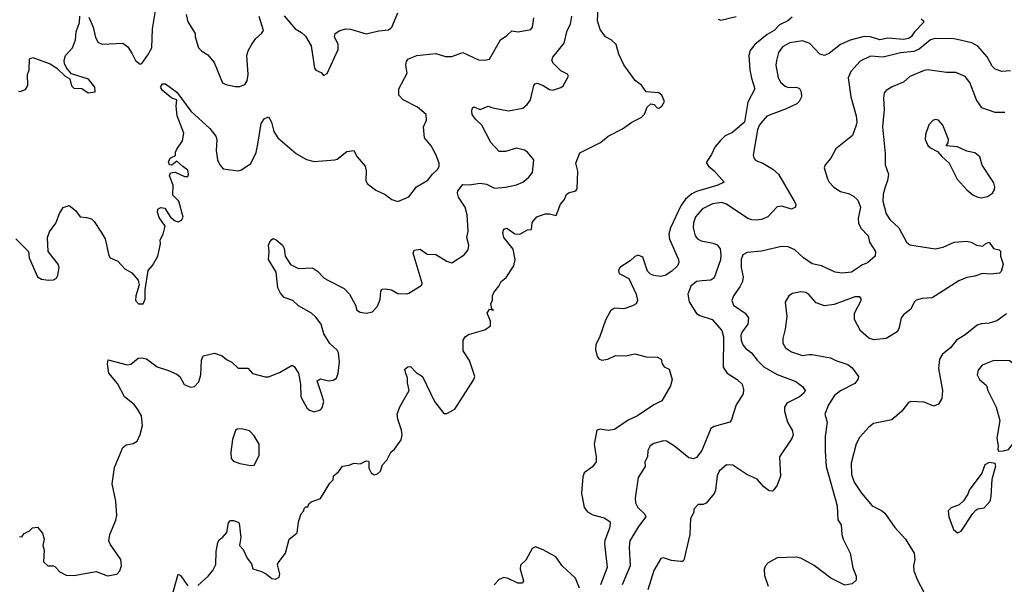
# Model space of a CAD drawing. Extents: x 2293139 to 2515392, y 824115 to 1006937.
# Tile 92 of 256: x 2351592 to 2357822, y 931939 to 935513. Entities that reach past the tile are written whole.
import ezdxf

# ---------------------------------------------------------------- set-up
doc = ezdxf.new("R2010")
doc.units = 0

msp = doc.modelspace()

# ---------------------------------------------------------------- linework, layer by layer
at = {"layer": '0CON10XD'}
for points in [[(2352029.1, 935529.1), (2352056.4, 935465), (2352070.7, 935400.7), (2352088.7, 935368.7), (2352115, 935358.5), (2352245, 935363.3), (2352275, 935341.4), (2352301.8, 935301.8), (2352325, 935253.8), (2352355, 935232), (2352365, 935236.2), (2352400.6, 935285), (2352428.2, 935335), (2352432.5, 935455), (2352456.2, 935595)], [(2352719.4, 931930.6), (2352785, 931990), (2352813.8, 932026.2), (2352833.1, 932065), (2352835.9, 932145.9), (2352845, 932202.5), (2352855, 932223.3), (2352875, 932236.2), (2352902.1, 932267.9), (2352912.9, 932327.1), (2352925, 932343.3), (2352945, 932343.8), (2352975, 932333.3), (2352981.2, 932325), (2352990.8, 932235), (2352982.5, 932185), (2353005, 932160), (2353031.2, 932105), (2353058.3, 932068.3), (2353067, 932037), (2353120.7, 932020.7), (2353153.6, 932003.6), (2353186.4, 931976.4), (2353209.3, 931970.7), (2353233.3, 931985), (2353238, 932005), (2353223.3, 932065), (2353226.7, 932075), (2353273.9, 932136.1), (2353296.7, 932225), (2353346.7, 932265), (2353356.7, 932335), (2353372.5, 932385), (2353390, 932405), (2353391.7, 932418.3), (2353401.7, 932428.3), (2353415, 932430), (2353421.7, 932448.3), (2353435, 932460), (2353495, 932482.5), (2353555, 932580), (2353575, 932600), (2353577.5, 932625), (2353608.3, 932651.7), (2353635, 932686.7), (2353676, 932694), (2353705, 932706.7), (2353745, 932701.2), (2353785, 932720), (2353798.3, 932718.3), (2353801.7, 932711.7), (2353801.2, 932675), (2353816.2, 932645), (2353835, 932632), (2353855, 932637.5), (2353874.2, 932655), (2353886.7, 932695), (2353915.7, 932724.3), (2353940, 932775), (2353963.8, 932795), (2354005, 932852.5), (2354012, 932885), (2354008.6, 932915), (2353983.6, 932985), (2353979.5, 933015), (2353997.8, 933062.2), (2354057.1, 933165), (2354045.8, 933215), (2354046.1, 933246.1), (2354034, 933274), (2354029.3, 933300.7), (2354047.5, 933315), (2354065, 933316.7), (2354100.6, 933280.6), (2354140, 933255), (2354216.3, 933096.3), (2354275, 933020.8), (2354295, 933019.4), (2354345, 933046.9), (2354464.3, 933235), (2354471.4, 933255), (2354437.5, 933355), (2354397.7, 933417.7), (2354398, 933485), (2354410, 933505), (2354430.7, 933519.3), (2354535, 933549.2), (2354571.2, 933575), (2354570, 933605), (2354550, 933655), (2354565, 933680), (2354590, 933675), (2354580, 933680), (2354572.5, 933715), (2354583.3, 933736.7), (2354583.8, 933765), (2354591.2, 933785), (2354623.3, 933825), (2354637.5, 933855), (2354668.8, 933881.2), (2354717.3, 933955), (2354726.9, 933995), (2354715, 934061.2), (2354654.4, 934135), (2354648.1, 934165), (2354655, 934186), (2354675, 934193.1), (2354725, 934157.5), (2354755.5, 934154.5), (2354805, 934183.3), (2354830, 934185), (2354835, 934230), (2354864.3, 934265.7), (2354916.1, 934283.9), (2354945, 934283.8), (2354986.4, 934273.6), (2355014.2, 934345), (2355038, 934375), (2355050, 934405), (2355063.4, 934416.6), (2355109.7, 934430.3), (2355118.8, 934441.2), (2355123, 934553), (2355110, 934605), (2355135, 934670), (2355267.5, 934735), (2355315, 934776.2), (2355405, 934821.2), (2355465.8, 934864.2), (2355525, 934894), (2355545.7, 934915), (2355561.2, 934958.8), (2355585, 934980), (2355606.1, 934976.1), (2355625, 934954), (2355635, 934952.9), (2355655, 934964.3), (2355671.1, 934995), (2355655, 935035.8), (2355635, 935050.6), (2355555, 935056.7), (2355527.2, 935097.2), (2355486.9, 935126.9), (2355415, 935228), (2355381.9, 935295), (2355366.6, 935356.6), (2355335, 935386), (2355297.5, 935405), (2355265, 935450), (2355247.5, 935505), (2355254.2, 935625)], [(2351567.1, 934125), (2351646.7, 934045), (2351652, 934005), (2351704, 933885), (2351730.3, 933870.3), (2351775, 933863.8), (2351805, 933866.7), (2351825, 933877.5), (2351833.8, 933895), (2351842.5, 933945), (2351834.3, 933964.3), (2351771.2, 934045), (2351768.2, 934135), (2351780.8, 934169.2), (2351821.4, 934225), (2351843.8, 934285), (2351866.1, 934323.9), (2351905, 934336.7), (2351945.3, 934305.3), (2351973.8, 934265), (2352015, 934261.4), (2352045, 934251.2), (2352063.8, 934235), (2352107.1, 934167.1), (2352132, 934125), (2352155, 934020), (2352163.3, 934005), (2352212.5, 933985), (2352256.7, 933935), (2352300.3, 933910.3), (2352341.2, 933865), (2352346.7, 933835), (2352326, 933765), (2352324.2, 933735), (2352342.5, 933715), (2352372.5, 933715), (2352385.9, 933744.1), (2352386.4, 933803.6), (2352403.8, 933925), (2352432.3, 933957.7), (2352466, 934015), (2352483.3, 934095), (2352480.7, 934119.3), (2352500, 934155), (2352512.5, 934205), (2352475, 934260), (2352463.3, 934295), (2352466.4, 934313.6), (2352485, 934323.8), (2352509.2, 934319.2), (2352545, 934262.5), (2352575, 934240), (2352595, 934233.3), (2352615, 934243.3), (2352626.9, 934263.1), (2352599.2, 934365), (2352561.2, 934401.2), (2352563.8, 934465), (2352538.8, 934525), (2352545, 934542.5), (2352575, 934546.7), (2352635, 934520), (2352655, 934520), (2352660, 934535), (2352655, 934560), (2352625, 934583.8), (2352587, 934617), (2352555, 934592.5), (2352540, 934595), (2352533.9, 934613.9), (2352543.6, 934636.4), (2352577, 934653), (2352577.5, 934675), (2352586.1, 934693.9), (2352622.5, 934745), (2352630.5, 934795), (2352588.5, 934905), (2352582.2, 934965), (2352586.2, 935005), (2352555, 935015.5), (2352495.7, 935065), (2352482.5, 935085), (2352495, 935105.8), (2352515, 935105.7), (2352585, 935054.3), (2352673.8, 934933.8), (2352795, 934823.3), (2352833.8, 934775), (2352840, 934755), (2352834.3, 934685), (2352843.3, 934625), (2352857.1, 934595), (2352879.3, 934569.3), (2352975, 934556.9), (2352995, 934563.1), (2353055, 934602.5), (2353088.9, 934671.1), (2353097.7, 934725), (2353120, 934855), (2353138, 934885), (2353165, 934898), (2353184.3, 934864.3), (2353200.8, 934805), (2353224.2, 934765), (2353343.5, 934663.5), (2353406.8, 934626.8), (2353455, 934614.3), (2353585, 934625.5), (2353599.5, 934630.5), (2353662, 934678), (2353705, 934683.8), (2353726.2, 934645), (2353777.1, 934585), (2353784.4, 934555), (2353781.4, 934495), (2353790.8, 934475), (2353845, 934434.3), (2353905, 934405.7), (2353945.5, 934375.5), (2353985, 934361.4), (2354055, 934390.8), (2354102, 934455), (2354175, 934496.2), (2354203.8, 934535), (2354236, 934565), (2354245, 934582.5), (2354245.7, 934605), (2354225, 934660), (2354195.3, 934715.3), (2354153.1, 934765), (2354146.4, 934835), (2354165, 934877.5), (2354163.4, 934913.4), (2354108.5, 934958.5), (2354018, 935005), (2353991.1, 935035), (2353990.8, 935075), (2354042.5, 935175), (2354036, 935225), (2354039.3, 935250.7), (2354052.5, 935265), (2354105, 935285.6), (2354225, 935298.9), (2354285, 935280.5), (2354325, 935280), (2354395, 935304.2), (2354495, 935259.4), (2354534.1, 935255.9), (2354565, 935263.3), (2354633.8, 935385), (2354675, 935412), (2354705, 935441.2), (2354745, 935436), (2354825, 935451.2), (2354837.5, 935465), (2354845.4, 935524.6)], [(2351585, 935060), (2351595, 935057.5), (2351629.3, 935070.7), (2351643, 935097), (2351641.2, 935165), (2351651.2, 935195), (2351653.3, 935265), (2351675, 935272.5), (2351785, 935234.2), (2351826.8, 935206.8), (2351880, 935155), (2351909.3, 935139.3), (2351920, 935095), (2351935, 935078.8), (2351985, 935077.5), (2352025, 935050), (2352070, 935055), (2352066.1, 935086.1), (2352026.4, 935136.4), (2351920.5, 935170.5), (2351887, 935207), (2351875.6, 935235.6), (2351872.9, 935255), (2351881.4, 935285), (2351926.4, 935335), (2351944.5, 935385), (2351950, 935435), (2351970.8, 935495), (2351971.2, 935535)], [(2352644, 935545), (2352655, 935500), (2352702.5, 935425), (2352702.5, 935405), (2352723.8, 935335), (2352744.2, 935314.2), (2352781.2, 935291.2), (2352822.3, 935242.3), (2352875, 935113.8), (2352895, 935102), (2352955, 935090.8), (2352985, 935090.8), (2353016.7, 935103.3), (2353030, 935125), (2353036.9, 935165), (2353029.2, 935285), (2353037.5, 935315), (2353061.3, 935358.7), (2353085.5, 935394.5), (2353122, 935425), (2353134.2, 935445), (2353107.7, 935532.3)], [(2353265, 935536.7), (2353334, 935455), (2353375, 935431.4), (2353399.4, 935409.4), (2353436.5, 935346.5), (2353456.1, 935206.1), (2353465, 935193.3), (2353499.3, 935179.3), (2353515, 935160), (2353537, 935173), (2353606.1, 935323.9), (2353606.2, 935355), (2353583.3, 935405), (2353587.5, 935425), (2353617.5, 935445), (2353655, 935455.7), (2353685, 935452.9), (2353785, 935422.2), (2353865, 935441.4), (2353925, 935448.6), (2353947.1, 935465), (2353985, 935556.2)], [(2354865, 935110.6), (2354905, 935096.7), (2354945, 935070), (2354965, 935065.8), (2355015, 935082.5), (2355030, 935095), (2355063.3, 935155), (2355058.3, 935168.3), (2355015, 935188.8), (2354969.2, 935235), (2354959.4, 935255), (2354965, 935276), (2355036.9, 935365), (2355056.1, 935445), (2355076.2, 935485), (2355084.6, 935535)], [(2356480.5, 935529.5), (2356452, 935505), (2356400.2, 935479.8), (2356365, 935444.6), (2356321.2, 935418.8), (2356243.3, 935356.7), (2356212.7, 935317.3), (2356206, 935285), (2356212, 935195), (2356221.9, 935141.9), (2356244.3, 935075), (2356198.3, 934991.7), (2356177.3, 934865), (2356102.2, 934797.8), (2356055, 934776.7), (2356025, 934748.5), (2355989.2, 934705), (2355969.8, 934660.2), (2355939.2, 934615), (2355938, 934605), (2355950, 934585), (2355986.3, 934556.3), (2356050, 934485), (2356010, 934465), (2355874.2, 934425.8), (2355845, 934410.4), (2355803.9, 934376.1), (2355775.3, 934335), (2355710.4, 934195), (2355698.5, 934155), (2355703.9, 934123.9), (2355760, 933995), (2355762.5, 933975), (2355754.4, 933955.6), (2355718.6, 933921.4), (2355676.1, 933893.9), (2355645, 933887.8), (2355604.4, 933894.4), (2355582.9, 933902.9), (2355565, 933920), (2355535, 934010), (2355505, 934022.2), (2355485, 934014.5), (2355453.6, 933986.4), (2355389.2, 933945), (2355380, 933925), (2355385, 933906.7), (2355445, 933873.8), (2355493.1, 933775), (2355501.4, 933735), (2355492.5, 933715), (2355469.1, 933700.9), (2355415, 933683.6), (2355355, 933686.9), (2355329.9, 933670.1), (2355298.2, 933611.8), (2355263, 933507), (2355237.3, 933455), (2355235.5, 933425), (2355245, 933380)], [(2356011.2, 935515), (2356028.8, 935508.8), (2356125, 935532.2)], [(2357295, 935519.1), (2357310.8, 935505), (2357311.4, 935495), (2357253.5, 935436.5), (2357232.7, 935405), (2357215, 935393.2), (2357185, 935387.8), (2357085, 935395.6), (2357035, 935385.2), (2356975, 935403.3), (2356935, 935407.2), (2356846.9, 935383.1), (2356784.7, 935355.3), (2356715, 935300), (2356685, 935285.8), (2356655, 935294.2), (2356591.7, 935361.7), (2356545, 935378.5), (2356464.6, 935365.4), (2356418.3, 935341.7), (2356392.9, 935305), (2356380, 935255), (2356377.1, 935225), (2356391.5, 935145), (2356408.5, 935115), (2356435, 935091.1), (2356455, 935084.4), (2356506.1, 935086.1), (2356525, 935076.7), (2356536.1, 935056.1), (2356537.5, 935025), (2356524.5, 934995.5), (2356508.9, 934981.1), (2356442, 934948), (2356318.4, 934901.6), (2356273.5, 934846.5), (2356261.1, 934815), (2356233.1, 934655), (2356238.6, 934635), (2356250.4, 934620.4), (2356294.6, 934604.6)], [(2357861.7, 935188.3), (2357806.1, 935183.9), (2357765, 935200), (2357745, 935218), (2357712.5, 935277.5), (2357655.3, 935345.3), (2357615.8, 935365.8), (2357505, 935391.1), (2357385, 935392.7), (2357355, 935385.3), (2357283.4, 935326.6), (2357248.3, 935311.7), (2357165, 935302.7), (2357055, 935275.5), (2356975, 935281.8), (2356910.7, 935249.3), (2356850, 935185), (2356834.5, 935145), (2356850, 935025), (2356884.7, 934904.7), (2356888.8, 934865), (2356884.5, 934845), (2356860.3, 934779.7), (2356755, 934696.2), (2356724.1, 934635.9), (2356687.5, 934595), (2356682.5, 934575), (2356703.6, 934506.4), (2356714, 934485), (2356742.8, 934452.8), (2356785, 934425.7), (2356835, 934412), (2356867.5, 934395), (2356895, 934370), (2356911.5, 934325), (2356897.7, 934255), (2356899.6, 934225), (2356914.1, 934194.1), (2356960, 934145), (2356969.2, 934105), (2357006, 934045), (2357003.8, 934016.2), (2356956.1, 933973.9), (2356925, 933960), (2356855.9, 933914.1), (2356795, 933907.5), (2356752.5, 933915), (2356665, 933954.4), (2356605, 933968.1), (2356550.8, 934005), (2356495.8, 934055.8), (2356455, 934074.6), (2356412.1, 934077.9), (2356285, 934046.5), (2356195, 934040), (2356166.9, 934025), (2356156.4, 933995), (2356157.8, 933945), (2356170, 933885), (2356165.8, 933855), (2356149.2, 933820.8), (2356107.5, 933765), (2356096.9, 933735), (2356107.5, 933705), (2356181.9, 933655), (2356202.2, 933625), (2356198.9, 933585), (2356162.9, 933537.1), (2356154.1, 933515), (2356156.8, 933485), (2356168, 933455), (2356185, 933433.1), (2356221.9, 933405), (2356257.3, 933357.3), (2356300.6, 933315), (2356385, 933266.8), (2356502.9, 933222.9), (2356545, 933191.9), (2356561.9, 933165), (2356555, 933151.4), (2356525.6, 933125), (2356446.7, 933085), (2356430.8, 933059.2), (2356430.4, 933035), (2356450, 932965), (2356480.3, 932915), (2356486.2, 932885), (2356478, 932862), (2356398.8, 932745), (2356405.9, 932624.1), (2356383.6, 932566.4), (2356363.6, 932536.4), (2356355, 932527.5), (2356335, 932530), (2356301.2, 932555), (2356258, 932605), (2356193, 932633), (2356105, 932692), (2356065, 932694.2), (2356018, 932655), (2356005.8, 932625), (2355994, 932535), (2355985.8, 932514.2), (2355935, 932452.5), (2355916.1, 932443.9), (2355885, 932443.3), (2355857.5, 932415), (2355857.5, 932395), (2355836.2, 932355), (2355832.5, 932255), (2355795, 932092.5), (2355785, 932083.3), (2355775, 932083.3), (2355715, 932090), (2355665, 932107.5), (2355648.3, 932101.7), (2355605, 932026.2), (2355566.4, 931905)], [(2357825, 934925.6), (2357765, 934925.8), (2357680, 934955), (2357646.2, 935006.2), (2357604.3, 935115), (2357575, 935152.5), (2357515, 935178.1), (2357455, 935178.1), (2357335, 935194.4), (2357315, 935191.9), (2357225, 935153.3), (2357185, 935117.5), (2357111.7, 935088.3), (2357073.3, 935065), (2357061.2, 935048.8), (2357057.5, 935015), (2357062.2, 934945), (2357051.8, 934835), (2357068.5, 934665), (2357068.6, 934595), (2357089.4, 934535), (2357083.5, 934495), (2357067.9, 934452.1), (2357055, 934407.5), (2357053.2, 934365), (2357074.6, 934284.6), (2357098.3, 934248.3), (2357154.7, 934194.7), (2357203.1, 934105), (2357225, 934086.9), (2357385, 934061.4), (2357435, 934073.1), (2357505, 934104.4), (2357585, 934110), (2357612.5, 934105), (2357645, 934086.2), (2357685, 934078.8), (2357705, 934096), (2357725, 934103.8), (2357754.2, 934064.2), (2357790, 934055), (2357797, 934047), (2357796.7, 934015), (2357813.8, 933965), (2357801.7, 933918.3), (2357790.7, 933909.3), (2357735, 933901.5), (2357684.3, 933905.7), (2357635, 933889.2), (2357585, 933881.9), (2357535, 933860), (2357365, 933751.4), (2357301.2, 933748.8), (2357265, 933738), (2357252, 933725), (2357229.4, 933680.6), (2357184.8, 933645.2), (2357169.1, 933625), (2357154.2, 933555), (2357143.2, 933536.8), (2357075, 933494.5), (2356997, 933487), (2356965, 933497.5), (2356912.8, 933542.8), (2356872.9, 933615), (2356872.9, 933655), (2356917.1, 933735), (2356916.8, 933746.8), (2356908, 933758), (2356875, 933758.8), (2356745, 933709.4), (2356685, 933701.4), (2356630.9, 933720.9), (2356585, 933772.5), (2356565.5, 933785.5), (2356535, 933789.4), (2356480.9, 933779.1), (2356458.8, 933765), (2356436.2, 933725), (2356446.7, 933635), (2356435.9, 933554.1), (2356419.4, 933495), (2356420, 933465), (2356436.9, 933435), (2356475, 933410.9), (2356545, 933387.5), (2356587.5, 933392.5), (2356605, 933394), (2356722.6, 933372.6), (2356756.7, 933355), (2356830.7, 933330.7), (2356858.9, 933308.9), (2356898.6, 933255), (2356895.7, 933235), (2356875, 933210.6), (2356786.3, 933163.7), (2356746.3, 933133.7), (2356708.6, 933075), (2356686.4, 933015), (2356701.1, 932965), (2356688.9, 932875), (2356687.3, 932782.7), (2356694.7, 932685), (2356763.3, 932435), (2356767.7, 932347.7), (2356790, 932315), (2356793.8, 932255), (2356802, 932225), (2356846.2, 932135), (2356863.9, 932043.9), (2356885, 931990), (2356883.8, 931965), (2356859.1, 931940.9), (2356813.6, 931933.6), (2356725, 931978.1), (2356618.9, 932058.9), (2356533.7, 932103.7), (2356505, 932111.1), (2356385, 932107.1), (2356326.7, 932075), (2356310, 932055), (2356303.3, 932035), (2356303.8, 931995), (2356327.9, 931927.9)], [(2351590.7, 932240.7), (2351605, 932240), (2351620.5, 932259.5), (2351653, 932277), (2351673, 932297), (2351705, 932300), (2351735, 932262.5), (2351746, 932225), (2351738.8, 932185), (2351746.7, 932155), (2351741.7, 932081.7), (2351770, 932055), (2351803.6, 932056.4), (2351815, 932051.2), (2351845, 932017.5), (2351885, 931996.7), (2351935, 931994), (2352075, 932020), (2352148.3, 931991.7), (2352206.8, 932003.2), (2352225.8, 932025), (2352235.7, 932055), (2352230.6, 932095), (2352163.8, 932193.8), (2352155.7, 932215), (2352161.9, 932255), (2352200, 932345), (2352206.7, 932375), (2352200, 932465), (2352177.5, 932575), (2352192.4, 932677.6), (2352244.2, 932805), (2352265, 932821.4), (2352308.8, 932831.2), (2352334.2, 932845.8), (2352355, 932887.5), (2352368.6, 932945), (2352361.4, 933005), (2352338.6, 933045), (2352315, 933076), (2352255, 933125.7), (2352210.9, 933210.9), (2352156, 933275), (2352146.7, 933335), (2352151.2, 933358.8), (2352272.7, 933327.3), (2352295, 933332.5), (2352340.7, 933369.3), (2352365, 933371.9), (2352395, 933365.6), (2352461.2, 933315), (2352533.2, 933293.2), (2352585, 933269.2), (2352604.4, 933254.4), (2352633, 933203), (2352675, 933186.7), (2352698.3, 933191.7), (2352725, 933220), (2352738.8, 933265), (2352741.7, 933358.3), (2352753.3, 933385), (2352825, 933402.5), (2352873.3, 933385), (2352901.3, 933361.3), (2352935, 933344), (2352975, 933308), (2353035, 933306.7), (2353063.8, 933273.8), (2353145, 933252), (2353165, 933252.5), (2353235, 933279.2), (2353316.1, 933326.1), (2353328.3, 933318.3), (2353356.7, 933275), (2353369.2, 933205), (2353371.1, 933125), (2353408.8, 933055), (2353425, 933041.2), (2353455, 933030), (2353495, 933043.3), (2353506, 933055), (2353515.8, 933095), (2353505, 933132.5), (2353474.1, 933225.9), (2353495, 933240), (2353545, 933226.9), (2353575, 933231.4), (2353596.2, 933243.8), (2353607.3, 933275), (2353616.1, 933346.1), (2353609.1, 933405), (2353600.4, 933420.4), (2353555, 933462.5), (2353515.5, 933525), (2353498.9, 933585), (2353465, 933630.6), (2353437.5, 933655), (2353355, 933701.2), (2353320, 933735), (2353265, 933753.3), (2353241.3, 933781.3), (2353226.1, 933816.1), (2353214.3, 933915), (2353165.6, 933995), (2353170.6, 934045), (2353166.9, 934085), (2353173.5, 934106.5), (2353187.7, 934122.3), (2353195, 934126.7), (2353215, 934118.8), (2353254.5, 934084.5), (2353264.5, 934064.5), (2353272.2, 934015), (2353305, 933962.5), (2353355, 933938.8), (2353445, 933941.2), (2353475, 933920), (2353517.2, 933877.2), (2353545, 933861.9), (2353645, 933811.2), (2353679.2, 933775), (2353717.1, 933705), (2353725.8, 933675), (2353745, 933661.1), (2353784.4, 933655.6), (2353825, 933664), (2353855, 933698.8), (2353872.3, 933742.3), (2353875.8, 933794.2), (2353885, 933806.2), (2353905, 933810), (2353945, 933802.5), (2353985, 933780), (2354041.7, 933778.3), (2354055, 933781.2), (2354125, 933826), (2354136.2, 933835), (2354138, 933845), (2354081.2, 934035), (2354086.7, 934053.3), (2354125, 934060), (2354169.5, 934029.5), (2354225, 934027.1), (2354295, 933984.3), (2354325, 933974), (2354403.3, 934025), (2354430, 934055), (2354434.2, 934085), (2354420, 934135), (2354428.9, 934175), (2354423, 934277), (2354411.1, 934325), (2354369.1, 934389.1), (2354362.1, 934415), (2354365, 934430), (2354395, 934470), (2354435, 934468.2), (2354505, 934478.5), (2354545, 934471.1), (2354595, 934447.3), (2354665, 934453.1), (2354735, 934467.5), (2354775, 934484.2), (2354812.5, 934515), (2354837.5, 934545), (2354844.2, 934625), (2354803.8, 934673.8), (2354785, 934686.7), (2354735, 934699.4), (2354665, 934678), (2354625, 934678.8), (2354573.8, 934735), (2354516.7, 934845), (2354475, 934883.3), (2354455, 934912.5), (2354452, 934935), (2354456.7, 934955), (2354465, 934961.2), (2354505, 934943.8), (2354555, 934966.2), (2354585, 934954), (2354685, 934936.4), (2354775, 934953.6), (2354803.5, 934975), (2354822.9, 935005), (2354844.6, 935095.4), (2354852.8, 935107.2), (2354865, 935110.6)], [(2357675, 934386), (2357715, 934393.8), (2357746.7, 934415), (2357760, 934435), (2357762, 934455), (2357755, 934480), (2357680.9, 934590.9), (2357666, 934645), (2357635, 934670.8), (2357585, 934680.8), (2357525, 934708.8), (2357453.8, 934713.8), (2357466.2, 934733.8), (2357468.8, 934755), (2357432.5, 934845), (2357405, 934876.2), (2357385, 934880.8), (2357370, 934875), (2357345, 934846.7), (2357322.5, 934785), (2357320, 934755), (2357337, 934717), (2357355, 934701.2), (2357399.2, 934679.2), (2357425.8, 934645.8), (2357472.5, 934605), (2357524.2, 934504.2), (2357585, 934436), (2357623.7, 934403.7), (2357655, 934389.2), (2357675, 934386)], [(2356294.6, 934604.6), (2356357.4, 934567.4), (2356392.2, 934535), (2356492.9, 934365), (2356502.5, 934345), (2356501.2, 934325), (2356475, 934313.6), (2356415, 934331.4), (2356385, 934328), (2356325.7, 934264.3), (2356285, 934247.1), (2356256.7, 934243.3), (2356225, 934245.6), (2356198.8, 934255), (2356065, 934344.5), (2356035, 934355.4), (2355975, 934348.2), (2355911.5, 934315), (2355868.5, 934265), (2355855, 934226.2), (2355852.8, 934195), (2355864.7, 934145), (2355880.5, 934125), (2355903.2, 934113.2), (2355979.1, 934099.1), (2356005, 934087.5), (2356023.2, 934063.2), (2356029.1, 934025), (2356026.6, 933993.4), (2355985, 933878), (2355965, 933864.6), (2355910.7, 933860.7), (2355875, 933854.6), (2355839.2, 933825), (2355820, 933775), (2355827.1, 933727.1), (2355875, 933652.5), (2355895, 933639.7), (2355972.9, 933615), (2356035.4, 933545), (2356045.9, 933505.9), (2356043.6, 933313.6), (2356069.2, 933275), (2356130.8, 933235), (2356163.8, 933205), (2356171.7, 933171.7), (2356170, 933145), (2356125.7, 933075), (2356094, 932975), (2356084.4, 932965.6), (2355985, 932937.3), (2355965.7, 932925), (2355906.9, 932785), (2355875, 932741.4), (2355855, 932732.9), (2355825, 932739.4), (2355734, 932814), (2355684.2, 932845.8), (2355665, 932846.9), (2355605, 932830), (2355580, 932815), (2355566, 932785), (2355564.1, 932745.9), (2355546.7, 932715), (2355548.8, 932685), (2355505.8, 932614.2), (2355485.7, 932485), (2355487.5, 932455), (2355501.9, 932425), (2355544.5, 932385), (2355553.3, 932365), (2355508.2, 932305), (2355452.7, 932215), (2355447.5, 932175), (2355453.8, 932055), (2355404.7, 931935)], [(2357835, 933650), (2357775, 933607.5), (2357725, 933592), (2357675, 933588), (2357650.3, 933579.7), (2357575, 933518), (2357520, 933485), (2357480.8, 933435), (2357430.6, 933395), (2357411.5, 933365), (2357405.4, 933305), (2357430, 933165), (2357425.8, 933115), (2357405, 933080), (2357375, 933067.5), (2357315, 933091.2), (2357230, 933095), (2357215, 933090), (2357174.4, 933035.6), (2357110.9, 932979.1), (2356995, 932957.1), (2356965, 932934.2), (2356905, 932867.5), (2356885, 932828), (2356853.8, 932705), (2356854, 932635), (2356872.5, 932585), (2356917.3, 932515), (2356985, 932435.7), (2357045, 932405.6), (2357065, 932388.6), (2357128.7, 932298.7), (2357195.8, 932225), (2357250.6, 932135), (2357255.6, 932095), (2357246.9, 932055), (2357248.9, 932025), (2357272.7, 931965), (2357352.6, 931812.6)], [(2355245, 933380), (2355255.7, 933365.7), (2355275, 933357.5), (2355312.5, 933365), (2355362.3, 933387.7), (2355425, 933384.2), (2355485, 933396.9), (2355555, 933378.6), (2355626.4, 933376.4), (2355650, 933365), (2355657.5, 933335), (2355670, 933315), (2355700.7, 933300.7), (2355720, 933235), (2355709.2, 933195), (2355655, 933100), (2355604.5, 933075.5), (2355500, 933005), (2355441.4, 932978.6), (2355355, 932918.1), (2355315, 932911.9), (2355265, 932921.4), (2355244.2, 932915), (2355225.6, 932825), (2355240, 932745), (2355238.8, 932715), (2355217, 932683), (2355164, 932645), (2355155, 932620), (2355145.6, 932515), (2355163.3, 932425), (2355185, 932398.6), (2355218.3, 932378.3), (2355290.3, 932360.3), (2355325, 932336), (2355328.6, 932325), (2355324.4, 932295), (2355293.4, 932216.6), (2355291.2, 932195), (2355308.9, 932045), (2355267.1, 931935)], [(2357785, 932782.5), (2357815, 932783.3), (2357848.3, 932791.7), (2357885, 932836.7), (2357967.1, 933075), (2357922.2, 933182.2), (2357915.5, 933215.5), (2357918.5, 933265), (2357882.6, 933332.6), (2357855, 933354.4), (2357755, 933355.7), (2357682, 933325), (2357656, 933295), (2357650, 933265), (2357664.3, 933234.3), (2357708.3, 933198.3), (2357717.5, 933165), (2357770.9, 933060.9), (2357792.9, 932975), (2357774.1, 932864.1), (2357782.5, 932815), (2357780, 932795), (2357785, 932782.5)], [(2353055, 932690), (2353075, 932693.3), (2353107.5, 932755), (2353106.8, 932826.8), (2353075, 932878.8), (2353045, 932910), (2352995, 932924), (2352968.3, 932921.7), (2352958, 932912), (2352938.9, 932855), (2352926.7, 932775), (2352930.8, 932735), (2352945, 932719.2), (2352985, 932704), (2353055, 932690)], [(2357525, 932263.8), (2357548.8, 932275), (2357622.5, 932387.5), (2357642.3, 932407.7), (2357655, 932416.2), (2357695, 932424), (2357731.5, 932465), (2357739.1, 932495), (2357744.2, 932605), (2357768, 932688), (2357763.6, 932703.6), (2357725, 932709.2), (2357698.8, 932695), (2357678.6, 932641.4), (2357600, 932535), (2357590.7, 932509.3), (2357563, 932467), (2357537, 932443), (2357485, 932422.5), (2357467.5, 932405), (2357471.2, 932365), (2357500, 932285), (2357525, 932263.8)], [(2355134.1, 931915), (2355108.2, 931978.2), (2355023.3, 932055), (2354985, 932111.8), (2354905, 932156.5), (2354855, 932175.6), (2354835, 932166), (2354795, 932092), (2354760.4, 932059.6), (2354758.2, 932035), (2354778.6, 931961.4), (2354774.2, 931945.8), (2354744.4, 931945.6), (2354683.1, 931975), (2354655, 931981.2), (2354625, 931969.4), (2354593.3, 931935)], [(2352549.2, 931845), (2352595, 932002.5), (2352608.8, 931995), (2352655, 931930)]]:
    msp.add_lwpolyline(points, dxfattribs=at)

doc.saveas('drawing.dxf')
